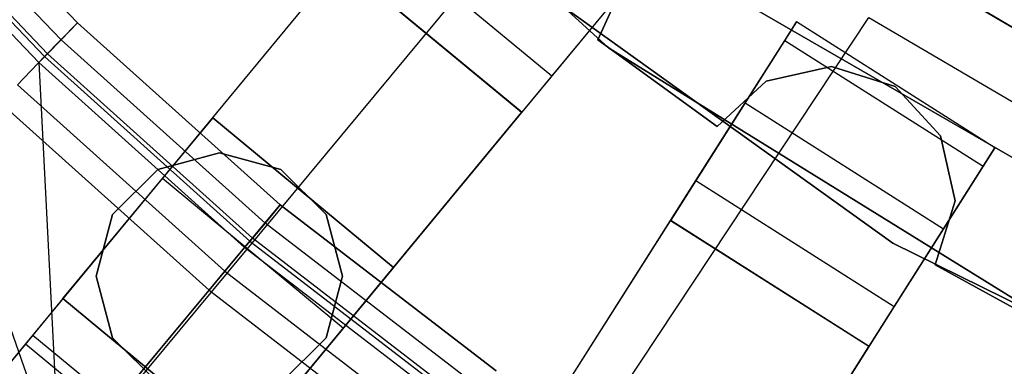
# Model space of a CAD drawing. Extents: x 0 to 27.3, y 0 to 27.3.
# Tile 15 of 117: x 11.492 to 12.331, y 11.164 to 11.46. Entities that reach past the tile are written whole.
import ezdxf

# ---------------------------------------------------------------- set-up
doc = ezdxf.new("R2010")
doc.units = 0
doc.header["$LTSCALE"] = 2.54
doc.layers.get('0').update_dxf_attribs({"color": 13, "linetype": 'CONTINUOUS'})

# ---------------------------------------------------------------- blocks, each defined once
blk = doc.blocks.new('SPUMPKIN_S_PM_STL_1')
at = {"color": 0}
for p, q in [((17.6622, 11.9188, 34.59554), (18.03723, 11.57692, 34.59554)), ((18.03723, 11.57692, 26.09554), (17.6622, 11.9188, 26.09554)), ((17.6622, 11.9188, 34.59554), (18.03723, 11.57692, 34.59554)), ((18.03723, 11.57692, 26.09554), (17.6622, 11.9188, 26.09554)), ((17.37955, 10.98448, 223.37859), (18.03275, 11.77088, 223.16753)), ((17.37955, 10.98448, 223.37859), (18.03275, 11.77088, 223.16753)), ((17.42477, 11.76621, 91.12087), (17.58493, 11.59835, 91.12087)), ((17.42477, 11.76621, 91.12087), (17.58493, 11.59835, 91.12087)), ((17.58493, 11.59835, 91.07087), (17.42477, 11.76621, 91.07087)), ((17.58493, 11.59835, 91.07087), (17.42477, 11.76621, 91.07087)), ((17.57094, 11.58394, 91.06666), (17.40972, 11.75291, 91.06666)), ((17.57094, 11.58394, 91.06666), (17.40972, 11.75291, 91.06666)), ((17.55931, 11.57196, 91.05474), (17.39721, 11.74186, 91.05474)), ((17.55931, 11.57196, 91.05474), (17.39721, 11.74186, 91.05474)), ((17.55199, 11.56442, 91.03712), (17.38933, 11.7349, 91.03712)), ((17.38933, 11.7349, 91.03712), (17.56976, 11.21762, 90.32087)), ((17.38933, 11.7349, 91.03712), (17.56976, 11.21762, 90.32087)), ((17.55199, 11.56442, 91.03712), (17.38933, 11.7349, 91.03712)), ((17.39467, 11.73962, 91.11245), (17.55696, 11.56953, 91.11245)), ((17.39467, 11.73962, 91.11245), (17.55696, 11.56953, 91.11245)), ((18.22019, 11.6902, 27.39541), (18.55742, 11.48972, 27.39541)), ((18.55742, 11.48972, 28.39541), (18.22019, 11.6902, 28.39541)), ((18.22019, 11.6902, 27.39541), (18.55742, 11.48972, 27.39541)), ((18.55742, 11.48972, 28.39541), (18.22019, 11.6902, 28.39541)), ((16.24733, 9.76146, 89.4154), (17.83493, 11.68055, 90.12559)), ((16.24733, 9.76146, 89.4154), (17.83493, 11.68055, 90.12559)), ((17.83493, 11.68055, 90.12559), (17.98904, 11.55307, 90.12559)), ((17.83493, 11.68055, 90.12559), (17.98904, 11.55307, 90.12559)), ((17.90994, 11.67582, 34.09554), (18.27921, 11.41068, 34.09554)), ((18.27921, 11.41068, 34.19554), (17.90994, 11.67582, 34.19554)), ((18.27921, 11.41068, 34.19554), (17.90994, 11.67582, 34.19554)), ((17.90994, 11.67582, 34.09554), (18.27921, 11.41068, 34.09554)), ((17.96351, 11.52221, 90.62087), (18.091, 11.67631, 90.62087)), ((17.96351, 11.52221, 90.62087), (18.091, 11.67631, 90.62087)), ((16.21199, 9.71875, 89.60804), (17.80906, 11.64927, 90.32142)), ((16.21199, 9.71875, 89.60804), (17.80906, 11.64927, 90.32142)), ((17.96318, 11.52181, 90.32142), (17.80906, 11.64927, 90.32142)), ((17.96318, 11.52181, 90.32142), (17.80906, 11.64927, 90.32142)), ((17.80941, 11.6497, 90.62087), (17.96351, 11.52221, 90.62087)), ((17.80941, 11.6497, 90.62087), (17.96351, 11.52221, 90.62087)), ((18.02808, 11.58385, 90.57087), (18.05177, 11.63562, 90.57087)), ((18.05177, 11.63562, 90.37087), (18.02808, 11.58385, 90.37087)), ((18.05177, 11.63562, 90.37087), (18.02808, 11.58385, 90.37087)), ((18.02808, 11.58385, 90.57087), (18.05177, 11.63562, 90.57087)), ((18.03899, 11.61345, 90.16036), (17.98904, 11.55307, 90.12559)), ((18.03899, 11.61345, 90.16036), (17.98904, 11.55307, 90.12559)), ((18.59362, 11.36094, 34.59554), (18.15732, 11.61284, 34.59554)), ((18.15732, 11.61284, 26.09554), (18.59362, 11.36094, 26.09554)), ((18.15732, 11.61284, 26.09554), (18.59362, 11.36094, 26.09554)), ((18.59362, 11.36094, 34.59554), (18.15732, 11.61284, 34.59554)), ((17.55696, 11.56953, 91.11245), (17.58493, 11.59835, 91.12087)), ((17.55696, 11.56953, 91.11245), (17.58493, 11.59835, 91.12087)), ((17.58493, 11.59835, 91.07087), (17.57094, 11.58394, 91.06666)), ((17.58493, 11.59835, 91.07087), (17.57094, 11.58394, 91.06666)), ((17.58493, 11.59835, 91.12087), (17.75747, 11.44324, 91.12087)), ((17.58493, 11.59835, 91.12087), (17.75747, 11.44324, 91.12087)), ((17.75747, 11.44324, 91.07087), (17.58493, 11.59835, 91.07087)), ((17.75747, 11.44324, 91.07087), (17.58493, 11.59835, 91.07087)), ((17.69445, 10.75053, 223.37859), (18.25879, 11.60294, 223.16753)), ((17.69445, 10.75053, 223.37859), (18.25879, 11.60294, 223.16753)), ((18.19737, 11.59903, 90.62087), (18.0902, 11.43017, 90.62087)), ((18.19737, 11.59903, 90.62087), (18.0902, 11.43017, 90.62087)), ((18.18742, 11.58336, 90.23738), (18.19737, 11.59903, 90.32154)), ((18.18742, 11.58336, 90.23738), (18.19737, 11.59903, 90.32154)), ((18.36623, 11.49187, 90.62087), (18.19737, 11.59903, 90.62087)), ((18.36623, 11.49187, 90.32154), (18.19737, 11.59903, 90.32154)), ((18.19737, 11.59903, 90.32154), (18.19737, 11.59903, 90.62087)), ((18.36623, 11.49187, 90.62087), (18.19737, 11.59903, 90.62087)), ((18.19737, 11.59903, 90.32154), (18.19737, 11.59903, 90.62087)), ((18.36623, 11.49187, 90.32154), (18.19737, 11.59903, 90.32154)), ((18.25879, 11.60294, 223.16753), (18.50167, 11.46043, 223.16753)), ((18.25879, 11.60294, 223.16753), (18.50167, 11.46043, 223.16753)), ((17.57094, 11.58394, 91.06666), (17.55931, 11.57196, 91.05474)), ((17.57094, 11.58394, 91.06666), (17.55931, 11.57196, 91.05474)), ((17.74463, 11.4278, 91.06666), (17.57094, 11.58394, 91.06666)), ((17.74463, 11.4278, 91.06666), (17.57094, 11.58394, 91.06666)), ((18.12967, 11.51007, 90.57087), (18.02808, 11.58385, 90.57087)), ((18.02808, 11.58385, 90.57087), (18.02808, 11.58385, 90.37087)), ((18.02808, 11.58385, 90.37087), (18.12967, 11.51007, 90.37087)), ((18.02808, 11.58385, 90.57087), (18.02808, 11.58385, 90.37087)), ((18.02808, 11.58385, 90.37087), (18.12967, 11.51007, 90.37087)), ((18.12967, 11.51007, 90.57087), (18.02808, 11.58385, 90.57087)), ((18.15365, 11.53015, 90.16036), (18.18742, 11.58336, 90.23738)), ((18.15365, 11.53015, 90.16036), (18.18742, 11.58336, 90.23738)), ((18.18742, 11.58336, 90.23738), (18.35629, 11.47619, 90.23738)), ((18.18742, 11.58336, 90.23738), (18.35629, 11.47619, 90.23738)), ((18.03723, 11.57692, 34.59554), (18.46869, 11.30976, 34.59554)), ((18.46869, 11.30976, 26.09554), (18.03723, 11.57692, 26.09554)), ((18.03723, 11.57692, 34.59554), (18.46869, 11.30976, 34.59554)), ((18.03723, 11.57692, 34.59554), (18.03723, 11.57692, 26.09554)), ((18.46869, 11.30976, 26.09554), (18.03723, 11.57692, 26.09554)), ((18.03723, 11.57692, 34.59554), (18.03723, 11.57692, 26.09554)), ((17.5337, 11.54557, 91.08861), (17.55696, 11.56953, 91.11245)), ((17.5337, 11.54557, 91.08861), (17.55696, 11.56953, 91.11245)), ((17.55931, 11.57196, 91.05474), (17.55199, 11.56442, 91.03712)), ((17.55931, 11.57196, 91.05474), (17.55199, 11.56442, 91.03712)), ((17.72723, 11.40689, 91.03712), (17.55199, 11.56442, 91.03712)), ((17.55199, 11.56442, 91.03712), (17.56976, 11.21762, 90.32087)), ((17.72723, 11.40689, 91.03712), (17.55199, 11.56442, 91.03712)), ((17.55199, 11.56442, 91.03712), (17.56976, 11.21762, 90.32087)), ((17.55696, 11.56953, 91.11245), (17.73179, 11.41237, 91.11245)), ((17.55696, 11.56953, 91.11245), (17.73179, 11.41237, 91.11245)), ((17.73395, 11.41497, 91.05474), (17.55931, 11.57196, 91.05474)), ((17.73395, 11.41497, 91.05474), (17.55931, 11.57196, 91.05474)), ((18.22712, 11.56104, 90.57087), (18.17157, 11.54861, 90.57087)), ((18.17157, 11.54861, 90.37087), (18.22712, 11.56104, 90.37087)), ((18.17157, 11.54861, 90.37087), (18.22712, 11.56104, 90.37087)), ((18.22712, 11.56104, 90.57087), (18.17157, 11.54861, 90.57087)), ((18.28145, 11.54403, 90.57087), (18.22712, 11.56104, 90.57087)), ((18.22712, 11.56104, 90.57087), (18.22712, 11.56104, 90.37087)), ((18.22712, 11.56104, 90.37087), (18.28145, 11.54403, 90.37087)), ((18.22712, 11.56104, 90.57087), (18.22712, 11.56104, 90.37087)), ((18.22712, 11.56104, 90.37087), (18.28145, 11.54403, 90.37087)), ((18.28145, 11.54403, 90.57087), (18.22712, 11.56104, 90.57087)), ((17.98904, 11.55307, 90.12559), (16.40143, 9.63398, 89.4154)), ((17.98904, 11.55307, 90.12559), (16.40143, 9.63398, 89.4154)), ((18.17157, 11.54861, 90.57087), (18.12967, 11.51007, 90.57087)), ((18.12967, 11.51007, 90.37087), (18.17157, 11.54861, 90.37087)), ((18.12967, 11.51007, 90.37087), (18.17157, 11.54861, 90.37087)), ((18.17157, 11.54861, 90.57087), (18.12967, 11.51007, 90.57087)), ((18.17157, 11.54861, 90.57087), (18.17157, 11.54861, 90.37087)), ((18.17157, 11.54861, 90.57087), (18.17157, 11.54861, 90.37087)), ((17.5337, 11.54557, 91.08861), (17.71043, 11.3867, 91.08861)), ((17.5337, 11.54557, 91.08861), (17.71043, 11.3867, 91.08861)), ((18.31999, 11.50213, 90.57087), (18.28145, 11.54403, 90.57087)), ((18.28145, 11.54403, 90.57087), (18.28145, 11.54403, 90.37087)), ((18.28145, 11.54403, 90.37087), (18.31999, 11.50213, 90.37087)), ((18.28145, 11.54403, 90.57087), (18.28145, 11.54403, 90.37087)), ((18.28145, 11.54403, 90.37087), (18.31999, 11.50213, 90.37087)), ((18.31999, 11.50213, 90.57087), (18.28145, 11.54403, 90.57087)), ((17.51906, 11.53049, 91.05338), (17.69699, 11.37054, 91.05338)), ((17.51906, 11.53049, 91.05338), (17.69699, 11.37054, 91.05338)), ((17.96318, 11.52181, 90.32142), (17.96351, 11.52221, 90.62087)), ((17.96318, 11.52181, 90.32142), (17.96351, 11.52221, 90.62087)), ((18.11166, 11.46398, 90.12559), (18.15365, 11.53015, 90.16036)), ((18.11166, 11.46398, 90.12559), (18.15365, 11.53015, 90.16036)), ((18.15365, 11.53015, 90.16036), (18.32252, 11.42298, 90.16036)), ((18.15365, 11.53015, 90.16036), (18.32252, 11.42298, 90.16036)), ((16.3661, 9.59127, 89.60804), (17.96318, 11.52181, 90.32142)), ((16.3661, 9.59127, 89.60804), (17.96318, 11.52181, 90.32142)), ((17.57256, 11.3634, 34.19554), (17.70005, 11.5175, 34.19554)), ((17.57256, 11.3634, 34.19554), (17.70005, 11.5175, 34.19554)), ((17.70005, 11.5175, 34.49554), (17.65735, 11.46589, 34.74554)), ((17.70005, 11.5175, 34.49554), (17.65735, 11.46589, 34.74554)), ((17.70005, 11.5175, 34.19554), (17.85415, 11.39002, 34.19554)), ((17.85415, 11.39002, 34.49554), (17.70005, 11.5175, 34.49554)), ((17.70005, 11.5175, 34.19554), (17.85415, 11.39002, 34.19554)), ((17.70005, 11.5175, 34.19554), (17.70005, 11.5175, 34.49554)), ((17.85415, 11.39002, 34.49554), (17.70005, 11.5175, 34.49554)), ((17.70005, 11.5175, 34.19554), (17.70005, 11.5175, 34.49554)), ((18.12967, 11.51007, 90.57087), (18.12967, 11.51007, 90.37087)), ((18.12967, 11.51007, 90.57087), (18.12967, 11.51007, 90.37087)), ((18.33242, 11.44657, 90.57087), (18.31999, 11.50213, 90.57087)), ((18.31999, 11.50213, 90.57087), (18.31999, 11.50213, 90.37087)), ((18.31999, 11.50213, 90.37087), (18.33242, 11.44657, 90.37087)), ((18.31999, 11.50213, 90.57087), (18.31999, 11.50213, 90.37087)), ((18.31999, 11.50213, 90.37087), (18.33242, 11.44657, 90.37087)), ((18.33242, 11.44657, 90.57087), (18.31999, 11.50213, 90.57087)), ((18.25907, 11.323, 90.62087), (18.36623, 11.49187, 90.62087)), ((18.25907, 11.323, 90.62087), (18.36623, 11.49187, 90.62087)), ((18.36623, 11.49187, 90.32154), (18.35629, 11.47619, 90.23738)), ((18.36623, 11.49187, 90.32154), (18.35629, 11.47619, 90.23738)), ((18.36623, 11.49187, 90.62087), (18.36623, 11.49187, 90.32154)), ((18.36623, 11.49187, 90.62087), (18.36623, 11.49187, 90.32154)), ((17.70573, 11.48757, 34.59554), (17.65323, 11.4735, 34.59554)), ((17.65323, 11.4735, 34.79554), (17.70573, 11.48757, 34.79554)), ((17.65323, 11.4735, 34.79554), (17.70573, 11.48757, 34.79554)), ((17.70573, 11.48757, 34.59554), (17.65323, 11.4735, 34.59554)), ((17.75824, 11.4735, 34.59554), (17.70573, 11.48757, 34.59554)), ((17.70573, 11.48757, 34.79554), (17.75824, 11.4735, 34.79554)), ((17.70573, 11.48757, 34.79554), (17.75824, 11.4735, 34.79554)), ((17.70573, 11.48757, 34.79554), (17.70573, 11.48757, 34.59554)), ((17.75824, 11.4735, 34.59554), (17.70573, 11.48757, 34.59554)), ((17.70573, 11.48757, 34.79554), (17.70573, 11.48757, 34.59554)), ((17.65323, 11.4735, 34.59554), (17.6148, 11.43507, 34.59554)), ((17.6148, 11.43507, 34.79554), (17.65323, 11.4735, 34.79554)), ((17.6148, 11.43507, 34.79554), (17.65323, 11.4735, 34.79554)), ((17.65323, 11.4735, 34.59554), (17.6148, 11.43507, 34.59554)), ((17.65323, 11.4735, 34.79554), (17.65323, 11.4735, 34.59554)), ((17.65323, 11.4735, 34.79554), (17.65323, 11.4735, 34.59554)), ((17.79667, 11.43507, 34.59554), (17.75824, 11.4735, 34.59554)), ((17.75824, 11.4735, 34.79554), (17.79667, 11.43507, 34.79554)), ((17.75824, 11.4735, 34.79554), (17.79667, 11.43507, 34.79554)), ((17.75824, 11.4735, 34.79554), (17.75824, 11.4735, 34.59554)), ((17.79667, 11.43507, 34.59554), (17.75824, 11.4735, 34.59554)), ((17.75824, 11.4735, 34.79554), (17.75824, 11.4735, 34.59554)), ((18.35629, 11.47619, 90.23738), (18.32252, 11.42298, 90.16036)), ((18.35629, 11.47619, 90.23738), (18.32252, 11.42298, 90.16036)), ((16.77712, 9.36108, 89.41542), (18.11166, 11.46398, 90.12559)), ((16.77712, 9.36108, 89.41542), (18.11166, 11.46398, 90.12559)), ((17.65735, 11.46589, 34.74554), (17.54069, 11.32487, 34.92856)), ((17.65735, 11.46589, 34.74554), (17.54069, 11.32487, 34.92856)), ((17.65735, 11.46589, 34.74554), (17.81145, 11.3384, 34.74554)), ((17.65735, 11.46589, 34.74554), (17.81145, 11.3384, 34.74554)), ((18.11166, 11.46398, 90.12559), (18.28053, 11.35681, 90.12559)), ((18.11166, 11.46398, 90.12559), (18.28053, 11.35681, 90.12559)), ((17.73179, 11.41237, 91.11245), (17.75747, 11.44324, 91.12087)), ((17.73179, 11.41237, 91.11245), (17.75747, 11.44324, 91.12087)), ((17.75747, 11.44324, 91.07087), (17.74463, 11.4278, 91.06666)), ((17.75747, 11.44324, 91.07087), (17.74463, 11.4278, 91.06666)), ((17.75747, 11.44324, 91.12087), (17.94138, 11.30179, 91.12087)), ((17.75747, 11.44324, 91.12087), (17.94138, 11.30179, 91.12087)), ((17.94138, 11.30179, 91.07087), (17.75747, 11.44324, 91.07087)), ((17.94138, 11.30179, 91.07087), (17.75747, 11.44324, 91.07087)), ((18.3154, 11.39225, 90.57087), (18.33242, 11.44657, 90.57087)), ((18.33242, 11.44657, 90.37087), (18.3154, 11.39225, 90.37087)), ((18.33242, 11.44657, 90.37087), (18.3154, 11.39225, 90.37087)), ((18.3154, 11.39225, 90.57087), (18.33242, 11.44657, 90.57087)), ((18.33242, 11.44657, 90.57087), (18.33242, 11.44657, 90.37087)), ((18.33242, 11.44657, 90.57087), (18.33242, 11.44657, 90.37087)), ((17.6148, 11.43507, 34.59554), (17.60074, 11.38257, 34.59554)), ((17.60074, 11.38257, 34.79554), (17.6148, 11.43507, 34.79554)), ((17.60074, 11.38257, 34.79554), (17.6148, 11.43507, 34.79554)), ((17.6148, 11.43507, 34.59554), (17.60074, 11.38257, 34.59554)), ((17.6148, 11.43507, 34.79554), (17.6148, 11.43507, 34.59554)), ((17.6148, 11.43507, 34.79554), (17.6148, 11.43507, 34.59554)), ((17.81073, 11.38257, 34.59554), (17.79667, 11.43507, 34.59554)), ((17.79667, 11.43507, 34.79554), (17.81073, 11.38257, 34.79554)), ((17.79667, 11.43507, 34.79554), (17.81073, 11.38257, 34.79554)), ((17.79667, 11.43507, 34.79554), (17.79667, 11.43507, 34.59554)), ((17.81073, 11.38257, 34.59554), (17.79667, 11.43507, 34.59554)), ((17.79667, 11.43507, 34.79554), (17.79667, 11.43507, 34.59554)), ((18.08991, 11.4297, 90.32142), (18.0902, 11.43017, 90.62087)), ((18.08991, 11.4297, 90.32142), (18.0902, 11.43017, 90.62087)), ((18.0902, 11.43017, 90.62087), (18.25907, 11.323, 90.62087)), ((18.0902, 11.43017, 90.62087), (18.25907, 11.323, 90.62087)), ((16.74742, 9.31428, 89.60806), (18.08991, 11.4297, 90.32142)), ((16.74742, 9.31428, 89.60806), (18.08991, 11.4297, 90.32142)), ((17.74463, 11.4278, 91.06666), (17.73395, 11.41497, 91.05474)), ((17.74463, 11.4278, 91.06666), (17.73395, 11.41497, 91.05474)), ((17.92976, 11.28542, 91.06666), (17.74463, 11.4278, 91.06666)), ((17.92976, 11.28542, 91.06666), (17.74463, 11.4278, 91.06666)), ((18.25879, 11.32257, 90.32142), (18.08991, 11.4297, 90.32142)), ((18.25879, 11.32257, 90.32142), (18.08991, 11.4297, 90.32142)), ((18.32252, 11.42298, 90.16036), (18.28053, 11.35681, 90.12559)), ((18.32252, 11.42298, 90.16036), (18.28053, 11.35681, 90.12559)), ((17.73395, 11.41497, 91.05474), (17.72723, 11.40689, 91.03712)), ((17.73395, 11.41497, 91.05474), (17.72723, 11.40689, 91.03712)), ((17.92009, 11.2718, 91.05474), (17.73395, 11.41497, 91.05474)), ((17.92009, 11.2718, 91.05474), (17.73395, 11.41497, 91.05474)), ((17.72723, 11.40689, 91.03712), (17.56976, 11.21762, 90.32087)), ((17.72723, 11.40689, 91.03712), (17.56976, 11.21762, 90.32087)), ((17.71043, 11.3867, 91.08861), (17.73179, 11.41237, 91.11245)), ((17.71043, 11.3867, 91.08861), (17.73179, 11.41237, 91.11245)), ((17.91401, 11.26324, 91.03712), (17.72723, 11.40689, 91.03712)), ((17.91401, 11.26324, 91.03712), (17.72723, 11.40689, 91.03712)), ((17.73179, 11.41237, 91.11245), (17.91813, 11.26905, 91.11245)), ((17.73179, 11.41237, 91.11245), (17.91813, 11.26905, 91.11245)), ((18.27921, 11.41068, 34.09554), (18.68708, 11.20994, 34.09554)), ((18.68708, 11.20994, 34.19554), (18.27921, 11.41068, 34.19554)), ((18.27921, 11.41068, 34.19554), (18.27921, 11.41068, 34.09554)), ((18.27921, 11.41068, 34.19554), (18.27921, 11.41068, 34.09554)), ((18.68708, 11.20994, 34.19554), (18.27921, 11.41068, 34.19554)), ((18.27921, 11.41068, 34.09554), (18.68708, 11.20994, 34.09554)), ((17.85415, 11.39002, 34.19554), (17.72667, 11.23592, 34.19554)), ((17.85415, 11.39002, 34.19554), (17.72667, 11.23592, 34.19554)), ((17.81145, 11.3384, 34.74554), (17.85415, 11.39002, 34.49554)), ((17.81145, 11.3384, 34.74554), (17.85415, 11.39002, 34.49554)), ((17.85415, 11.39002, 34.49554), (17.85415, 11.39002, 34.19554)), ((17.85415, 11.39002, 34.49554), (17.85415, 11.39002, 34.19554)), ((18.42543, 11.33178, 90.57087), (18.3154, 11.39225, 90.57087)), ((18.3154, 11.39225, 90.57087), (18.3154, 11.39225, 90.37087)), ((18.3154, 11.39225, 90.37087), (18.42543, 11.33178, 90.37087)), ((18.3154, 11.39225, 90.57087), (18.3154, 11.39225, 90.37087)), ((18.3154, 11.39225, 90.37087), (18.42543, 11.33178, 90.37087)), ((18.42543, 11.33178, 90.57087), (18.3154, 11.39225, 90.57087)), ((17.60074, 11.38257, 34.59554), (17.6148, 11.33007, 34.59554)), ((17.6148, 11.33007, 34.79554), (17.60074, 11.38257, 34.79554)), ((17.60074, 11.38257, 34.79554), (17.60074, 11.38257, 34.59554)), ((17.60074, 11.38257, 34.79554), (17.60074, 11.38257, 34.59554)), ((17.6148, 11.33007, 34.79554), (17.60074, 11.38257, 34.79554)), ((17.60074, 11.38257, 34.59554), (17.6148, 11.33007, 34.59554)), ((17.69699, 11.37054, 91.05338), (17.71043, 11.3867, 91.08861)), ((17.69699, 11.37054, 91.05338), (17.71043, 11.3867, 91.08861)), ((17.71043, 11.3867, 91.08861), (17.8988, 11.24182, 91.08861)), ((17.71043, 11.3867, 91.08861), (17.8988, 11.24182, 91.08861)), ((17.79667, 11.33007, 34.59554), (17.81073, 11.38257, 34.59554)), ((17.81073, 11.38257, 34.79554), (17.79667, 11.33007, 34.79554)), ((17.81073, 11.38257, 34.79554), (17.79667, 11.33007, 34.79554)), ((17.79667, 11.33007, 34.59554), (17.81073, 11.38257, 34.59554)), ((17.81073, 11.38257, 34.79554), (17.81073, 11.38257, 34.59554)), ((17.81073, 11.38257, 34.79554), (17.81073, 11.38257, 34.59554)), ((17.53595, 11.17697, 90.32087), (17.69699, 11.37054, 91.05338)), ((17.53595, 11.17697, 90.32087), (17.69699, 11.37054, 91.05338)), ((17.57256, 11.3634, 34.49554), (17.54695, 11.33243, 34.64554)), ((17.57256, 11.3634, 34.49554), (17.54695, 11.33243, 34.64554)), ((17.72667, 11.23592, 34.19554), (17.57256, 11.3634, 34.19554)), ((17.57256, 11.3634, 34.49554), (17.72667, 11.23592, 34.49554)), ((17.57256, 11.3634, 34.19554), (17.57256, 11.3634, 34.49554)), ((17.72667, 11.23592, 34.19554), (17.57256, 11.3634, 34.19554)), ((17.57256, 11.3634, 34.49554), (17.72667, 11.23592, 34.49554)), ((17.57256, 11.3634, 34.19554), (17.57256, 11.3634, 34.49554)), ((17.69699, 11.37054, 91.05338), (17.88664, 11.22468, 91.05338)), ((17.69699, 11.37054, 91.05338), (17.88664, 11.22468, 91.05338)), ((18.28053, 11.35681, 90.12559), (16.94599, 9.25392, 89.41542)), ((18.28053, 11.35681, 90.12559), (16.94599, 9.25392, 89.41542)), ((17.6948, 11.19739, 34.92856), (17.81145, 11.3384, 34.74554)), ((17.6948, 11.19739, 34.92856), (17.81145, 11.3384, 34.74554)), ((17.54695, 11.33243, 34.64554), (17.47695, 11.24782, 34.75535)), ((17.54695, 11.33243, 34.64554), (17.47695, 11.24782, 34.75535)), ((17.54695, 11.33243, 34.64554), (17.70105, 11.20495, 34.64554)), ((17.54695, 11.33243, 34.64554), (17.70105, 11.20495, 34.64554)), ((17.6148, 11.33007, 34.59554), (17.65323, 11.29164, 34.59554)), ((17.65323, 11.29164, 34.79554), (17.6148, 11.33007, 34.79554)), ((17.6148, 11.33007, 34.79554), (17.6148, 11.33007, 34.59554)), ((17.6148, 11.33007, 34.79554), (17.6148, 11.33007, 34.59554)), ((17.65323, 11.29164, 34.79554), (17.6148, 11.33007, 34.79554)), ((17.6148, 11.33007, 34.59554), (17.65323, 11.29164, 34.59554)), ((17.75824, 11.29164, 34.59554), (17.79667, 11.33007, 34.59554)), ((17.79667, 11.33007, 34.79554), (17.75824, 11.29164, 34.79554)), ((17.79667, 11.33007, 34.79554), (17.75824, 11.29164, 34.79554)), ((17.75824, 11.29164, 34.59554), (17.79667, 11.33007, 34.59554)), ((17.79667, 11.33007, 34.79554), (17.79667, 11.33007, 34.59554)), ((17.79667, 11.33007, 34.79554), (17.79667, 11.33007, 34.59554)), ((16.91629, 9.20711, 89.60806), (18.25879, 11.32257, 90.32142)), ((16.91629, 9.20711, 89.60806), (18.25879, 11.32257, 90.32142)), ((17.54069, 11.32487, 34.92856), (17.38134, 11.13225, 34.99554)), ((17.54069, 11.32487, 34.92856), (17.38134, 11.13225, 34.99554)), ((17.54069, 11.32487, 34.92856), (17.6948, 11.19739, 34.92856)), ((17.54069, 11.32487, 34.92856), (17.6948, 11.19739, 34.92856)), ((18.25879, 11.32257, 90.32142), (18.25907, 11.323, 90.62087)), ((18.25879, 11.32257, 90.32142), (18.25907, 11.323, 90.62087))]:
    blk.add_line(p, q, dxfattribs=at)

msp = doc.modelspace()

# ---------------------------------------------------------------- block references
at = {"color": 253}
msp.add_blockref('SPUMPKIN_S_PM_STL_1', (-6.0437, -0.14135, -26.09554), dxfattribs=at)

doc.saveas('drawing.dxf')
